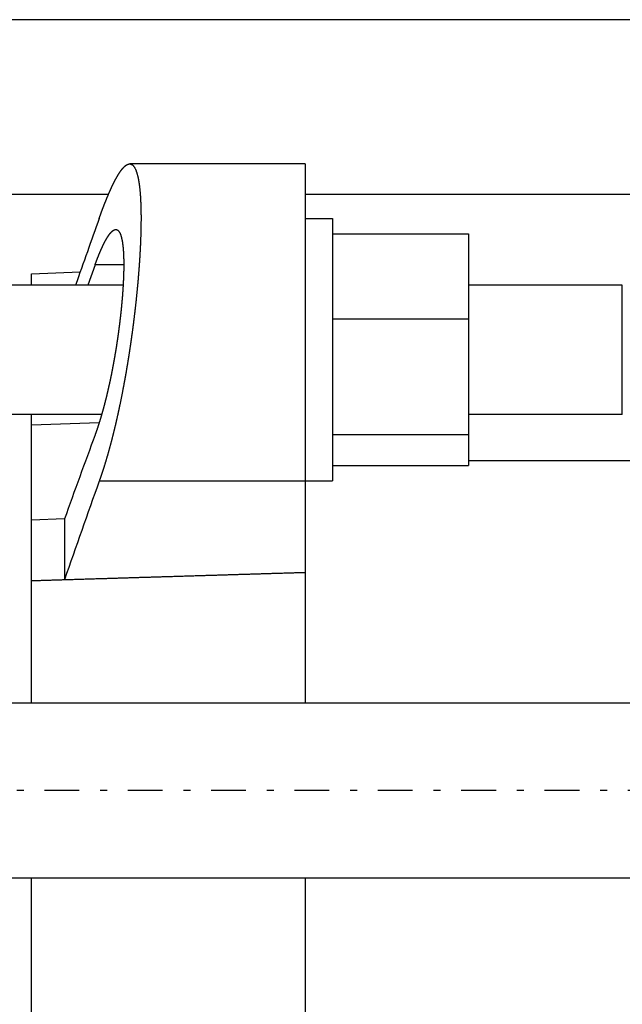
# Model space of a CAD drawing. Header units: millimetres. Extents: x 33 to 558, y 116 to 290.
# Tile 8 of 14: x 366 to 421, y 184 to 274. Entities that reach past the tile are written whole.
import ezdxf

# ---------------------------------------------------------------- set-up
doc = ezdxf.new("R2010")
doc.units = ezdxf.units.MM
doc.header["$MEASUREMENT"] = 0
doc.linetypes.add('DASH-DOT', pattern=[7.62, 3.175, -1.905, 0.635, -1.905])
doc.layers.add('16', color=7, linetype='Continuous')
doc.layers.add('4', color=7, linetype='Continuous')

msp = doc.modelspace()

# ---------------------------------------------------------------- linework, layer by layer
at = {"color": 7, "linetype": 'Continuous', "lineweight": 30}
for p, q in [((457.58, 273.827), (330.68, 273.827)), ((374.151, 257.827), (330.68, 257.827)), ((457.58, 257.827), (392.13, 257.827)), ((367.13, 249.552), (367.13, 250.577)), ((375.493, 249.552), (312.13, 249.552)), ((421.13, 249.552), (407.08, 249.552)), ((421.13, 237.712), (421.13, 249.552)), ((373.532, 237.712), (312.13, 237.712)), ((421.13, 237.712), (407.08, 237.712)), ((392.13, 223.236), (392.13, 211.327)), ((367.13, 211.327), (367.13, 222.48)), ((330.68, 211.327), (457.58, 211.327)), ((330.68, 195.327), (457.58, 195.327)), ((367.13, 156.077), (367.13, 195.327)), ((392.13, 195.327), (392.13, 155.077))]:
    msp.add_line(p, q, dxfattribs=at)
at = {"layer": '16', "color": 7, "linetype": 'Continuous', "lineweight": 30}
for p, q in [((392.13, 260.632), (376.093, 260.632)), ((392.13, 260.632), (392.13, 223.236)), ((392.13, 255.632), (394.63, 255.632)), ((394.63, 255.632), (394.63, 231.633)), ((394.63, 254.228), (407.08, 254.228)), ((407.08, 254.228), (407.08, 233.036)), ((372.933, 251.41), (372.254, 249.552)), ((375.549, 251.41), (372.933, 251.41)), ((367.13, 250.577), (371.572, 250.755)), ((394.63, 246.471), (407.08, 246.471)), ((367.13, 222.48), (367.13, 237.712)), ((373.306, 236.956), (367.13, 236.738)), ((394.63, 235.876), (407.08, 235.876)), ((469.13, 233.477), (407.08, 233.477)), ((394.63, 233.036), (407.08, 233.036)), ((392.13, 231.611), (373.309, 231.611)), ((392.13, 231.632), (394.63, 231.632)), ((370.13, 228.151), (367.13, 228.042)), ((370.13, 228.151), (370.13, 222.593)), ((370.13, 222.593), (367.13, 222.48))]:
    msp.add_line(p, q, dxfattribs=at)
for centre, radius, start, end in [((1613.892, -187.044), 1317.205, 160.36128, 160.642797), ((2923.552, -696.634), 2715.731, 159.917947, 160.090895), ((1419.726, -142.364), 1111.237, 160.333792, 160.826816)]:
    msp.add_arc(centre, radius, start, end, dxfattribs=at)
for points, start_tangent, end_tangent in [([(373.309, 255.653), (373.319, 255.682), (373.329, 255.71), (373.34, 255.739), (373.35, 255.768), (373.36, 255.796), (373.37, 255.825), (373.381, 255.854), (373.391, 255.882), (373.401, 255.911), (373.412, 255.939), (373.422, 255.968), (373.433, 255.997), (373.443, 256.025), (373.454, 256.054), (373.464, 256.082), (373.474, 256.111), (373.485, 256.139), (373.495, 256.168), (373.506, 256.197), (373.517, 256.225), (373.527, 256.254), (373.538, 256.282), (373.548, 256.311), (373.559, 256.339), (373.57, 256.368), (373.58, 256.396), (373.591, 256.425), (373.602, 256.453), (373.612, 256.482), (373.623, 256.51), (373.634, 256.539), (373.645, 256.567), (373.655, 256.596), (373.666, 256.624), (373.677, 256.652), (373.688, 256.681), (373.699, 256.709), (373.71, 256.738), (373.721, 256.766), (373.732, 256.794), (373.743, 256.823), (373.754, 256.851), (373.765, 256.88), (373.776, 256.908), (373.787, 256.936), (373.798, 256.965), (373.809, 256.993), (373.82, 257.021), (373.831, 257.05), (373.842, 257.078), (373.854, 257.106), (373.865, 257.134), (373.876, 257.163), (373.887, 257.191), (373.899, 257.219), (373.91, 257.247), (373.921, 257.276), (373.933, 257.304), (373.944, 257.332), (373.955, 257.36), (373.967, 257.389), (373.978, 257.417), (373.99, 257.445), (374.001, 257.473), (374.013, 257.501), (374.025, 257.529), (374.036, 257.557), (374.048, 257.586), (374.06, 257.614), (374.071, 257.642), (374.083, 257.67), (374.095, 257.698), (374.107, 257.726), (374.118, 257.754), (374.13, 257.782), (374.142, 257.81), (374.154, 257.838), (374.166, 257.866), (374.178, 257.894), (374.19, 257.922), (374.202, 257.95), (374.214, 257.978), (374.226, 258.006), (374.238, 258.034), (374.251, 258.061), (374.263, 258.089), (374.275, 258.117), (374.287, 258.145), (374.3, 258.173), (374.312, 258.201), (374.325, 258.228), (374.337, 258.256), (374.349, 258.284), (374.362, 258.312), (374.375, 258.339), (374.387, 258.367), (374.4, 258.395), (374.413, 258.422), (374.425, 258.45), (374.438, 258.478), (374.451, 258.505), (374.464, 258.533), (374.477, 258.56), (374.49, 258.588), (374.503, 258.615), (374.516, 258.643), (374.529, 258.67), (374.542, 258.698), (374.555, 258.725), (374.569, 258.752), (374.582, 258.78), (374.595, 258.807), (374.609, 258.834), (374.622, 258.862), (374.636, 258.889), (374.649, 258.916), (374.663, 258.943), (374.677, 258.971), (374.691, 258.998), (374.705, 259.025), (374.718, 259.052), (374.732, 259.079), (374.747, 259.106), (374.761, 259.133), (374.775, 259.16), (374.789, 259.187), (374.803, 259.213), (374.818, 259.24), (374.832, 259.267), (374.847, 259.294), (374.862, 259.32), (374.876, 259.347), (374.891, 259.374), (374.906, 259.4), (374.921, 259.427), (374.936, 259.453), (374.951, 259.479), (374.966, 259.506), (374.982, 259.532), (374.997, 259.558), (375.013, 259.584), (375.028, 259.611), (375.044, 259.637), (375.06, 259.663), (375.076, 259.688), (375.092, 259.714), (375.109, 259.74), (375.125, 259.766), (375.141, 259.791), (375.158, 259.817), (375.175, 259.842), (375.192, 259.868), (375.209, 259.893), (375.226, 259.918), (375.243, 259.943), (375.261, 259.968), (375.278, 259.993), (375.296, 260.018), (375.314, 260.042), (375.332, 260.066), (375.351, 260.091), (375.37, 260.115), (375.388, 260.139), (375.407, 260.162), (375.427, 260.186), (375.446, 260.209), (375.466, 260.232), (375.486, 260.255), (375.507, 260.278), (375.527, 260.3), (375.548, 260.322), (375.57, 260.344), (375.591, 260.365), (375.613, 260.387), (375.636, 260.407), (375.658, 260.428), (375.681, 260.447), (375.705, 260.467), (375.729, 260.485), (375.753, 260.503), (375.779, 260.521), (375.804, 260.537), (375.831, 260.553), (375.858, 260.568), (375.885, 260.581), (375.914, 260.594), (375.943, 260.605), (375.972, 260.614), (376.002, 260.621), (376.032, 260.627), (376.062, 260.63), (376.093, 260.632)], (0.041751, 0.11708), (0.125187, 0.004034)), ([(376.093, 260.632), (376.169, 260.615), (376.243, 260.59), (376.312, 260.557), (376.374, 260.515), (376.429, 260.464), (376.478, 260.403), (376.521, 260.336), (376.561, 260.268), (376.598, 260.201), (376.631, 260.13), (376.66, 260.058), (376.688, 259.986), (376.714, 259.913), (376.738, 259.84), (376.761, 259.765), (376.782, 259.691), (376.802, 259.616), (376.821, 259.541), (376.838, 259.465), (376.855, 259.39), (376.871, 259.314), (376.885, 259.238), (376.899, 259.162), (376.913, 259.086), (376.926, 259.009), (376.938, 258.933), (376.949, 258.856), (376.96, 258.779), (376.971, 258.703), (376.981, 258.626), (376.99, 258.549), (376.999, 258.472), (377.008, 258.395), (377.016, 258.318), (377.023, 258.241), (377.031, 258.164), (377.038, 258.087), (377.044, 258.01), (377.051, 257.933), (377.057, 257.855), (377.062, 257.778), (377.068, 257.701), (377.073, 257.624), (377.078, 257.546), (377.082, 257.469), (377.087, 257.392), (377.091, 257.315), (377.095, 257.237), (377.098, 257.16), (377.102, 257.083), (377.105, 257.005), (377.108, 256.928), (377.11, 256.85), (377.113, 256.773), (377.115, 256.696), (377.117, 256.618), (377.119, 256.541), (377.121, 256.463), (377.123, 256.386), (377.124, 256.309), (377.125, 256.231), (377.126, 256.154), (377.127, 256.076), (377.128, 255.999), (377.129, 255.922), (377.129, 255.844), (377.13, 255.767), (377.13, 255.689), (377.13, 255.612), (377.13, 255.534), (377.129, 255.457), (377.129, 255.38), (377.128, 255.302), (377.128, 255.225), (377.127, 255.147), (377.126, 255.07), (377.125, 254.992), (377.124, 254.915), (377.122, 254.838), (377.121, 254.76), (377.119, 254.683), (377.118, 254.605), (377.116, 254.528), (377.114, 254.45), (377.112, 254.373), (377.11, 254.296), (377.108, 254.218), (377.105, 254.141), (377.103, 254.063), (377.1, 253.986), (377.098, 253.909), (377.095, 253.831), (377.092, 253.754), (377.089, 253.677), (377.086, 253.599), (377.083, 253.522), (377.08, 253.444), (377.077, 253.367), (377.073, 253.29), (377.07, 253.212), (377.066, 253.135), (377.062, 253.058), (377.059, 252.98), (377.055, 252.903), (377.051, 252.826), (377.047, 252.748), (377.043, 252.671), (377.039, 252.594), (377.034, 252.516), (377.03, 252.439), (377.025, 252.362), (377.021, 252.285), (377.016, 252.207), (377.012, 252.13), (377.007, 252.053), (377.002, 251.975), (376.997, 251.898), (376.992, 251.821), (376.987, 251.744), (376.982, 251.666), (376.977, 251.589), (376.972, 251.512), (376.966, 251.435), (376.961, 251.357), (376.955, 251.28), (376.95, 251.203), (376.944, 251.126), (376.938, 251.049), (376.932, 250.971), (376.927, 250.894), (376.921, 250.817), (376.915, 250.74), (376.909, 250.663), (376.902, 250.585), (376.896, 250.508), (376.89, 250.431), (376.884, 250.354), (376.877, 250.277), (376.871, 250.199), (376.864, 250.122), (376.858, 250.045), (376.851, 249.968), (376.844, 249.891), (376.837, 249.814), (376.83, 249.737), (376.824, 249.66), (376.817, 249.582), (376.809, 249.505), (376.802, 249.428), (376.795, 249.351), (376.788, 249.274), (376.781, 249.197), (376.773, 249.12), (376.766, 249.043), (376.758, 248.966), (376.751, 248.889), (376.743, 248.812), (376.735, 248.735), (376.728, 248.658), (376.72, 248.581), (376.712, 248.504), (376.704, 248.427), (376.696, 248.35), (376.688, 248.273), (376.68, 248.196), (376.672, 248.119), (376.663, 248.042), (376.655, 247.965), (376.647, 247.888), (376.638, 247.811), (376.63, 247.734), (376.621, 247.657), (376.613, 247.58), (376.604, 247.503), (376.595, 247.426), (376.586, 247.349), (376.578, 247.272), (376.569, 247.195), (376.56, 247.118), (376.551, 247.041), (376.542, 246.964), (376.533, 246.888), (376.523, 246.811), (376.514, 246.734), (376.505, 246.657), (376.496, 246.58), (376.486, 246.503), (376.477, 246.426), (376.467, 246.349), (376.458, 246.273), (376.448, 246.196), (376.438, 246.119), (376.428, 246.042), (376.419, 245.965), (376.409, 245.889), (376.399, 245.812), (376.389, 245.735), (376.379, 245.658), (376.369, 245.581), (376.359, 245.505), (376.348, 245.428), (376.338, 245.351), (376.328, 245.275), (376.317, 245.198), (376.307, 245.121), (376.296, 245.044), (376.286, 244.968), (376.275, 244.891), (376.265, 244.814), (376.254, 244.738), (376.243, 244.661), (376.232, 244.584), (376.221, 244.508), (376.21, 244.431), (376.199, 244.354), (376.188, 244.278), (376.177, 244.201), (376.166, 244.124), (376.155, 244.048), (376.143, 243.971), (376.132, 243.895), (376.121, 243.818), (376.109, 243.741), (376.098, 243.665), (376.086, 243.588), (376.074, 243.512), (376.063, 243.435), (376.051, 243.359), (376.039, 243.282), (376.027, 243.206), (376.015, 243.129), (376.003, 243.053), (375.991, 242.976), (375.979, 242.9), (375.967, 242.823), (375.955, 242.747), (375.942, 242.67), (375.93, 242.594), (375.918, 242.518), (375.905, 242.441), (375.893, 242.365), (375.88, 242.288), (375.867, 242.212), (375.855, 242.136), (375.842, 242.059), (375.829, 241.983), (375.816, 241.907), (375.803, 241.83), (375.79, 241.754), (375.777, 241.678), (375.764, 241.601), (375.751, 241.525), (375.737, 241.449), (375.724, 241.372), (375.711, 241.296), (375.697, 241.22), (375.684, 241.144), (375.67, 241.067), (375.656, 240.991), (375.643, 240.915), (375.629, 240.839), (375.615, 240.763), (375.601, 240.687), (375.587, 240.61), (375.573, 240.534), (375.559, 240.458), (375.545, 240.382), (375.531, 240.306), (375.516, 240.23), (375.502, 240.154), (375.488, 240.078), (375.473, 240.001), (375.459, 239.925), (375.444, 239.849), (375.429, 239.773), (375.415, 239.697), (375.4, 239.621), (375.385, 239.545), (375.37, 239.469), (375.355, 239.393), (375.34, 239.317), (375.325, 239.241), (375.31, 239.165), (375.294, 239.09), (375.279, 239.014), (375.264, 238.938), (375.248, 238.862), (375.233, 238.786), (375.217, 238.71), (375.201, 238.634), (375.185, 238.559), (375.17, 238.483), (375.154, 238.407), (375.138, 238.331), (375.121, 238.255), (375.105, 238.18), (375.089, 238.104), (375.073, 238.028), (375.056, 237.953), (375.04, 237.877), (375.023, 237.801), (375.007, 237.726), (374.99, 237.65), (374.973, 237.574), (374.956, 237.499), (374.939, 237.423), (374.922, 237.348), (374.905, 237.272), (374.888, 237.197), (374.871, 237.121), (374.853, 237.046), (374.836, 236.97), (374.818, 236.895), (374.801, 236.819), (374.783, 236.744), (374.765, 236.669), (374.747, 236.593), (374.729, 236.518), (374.711, 236.443), (374.693, 236.368), (374.675, 236.292), (374.657, 236.217), (374.638, 236.142), (374.62, 236.067), (374.601, 235.991), (374.582, 235.916), (374.564, 235.841), (374.545, 235.766), (374.526, 235.691), (374.507, 235.616), (374.488, 235.541), (374.468, 235.466), (374.449, 235.391), (374.43, 235.316), (374.41, 235.241), (374.391, 235.166), (374.371, 235.091), (374.351, 235.016), (374.331, 234.942), (374.311, 234.867), (374.291, 234.792), (374.271, 234.717), (374.25, 234.643), (374.23, 234.568), (374.209, 234.493), (374.189, 234.419), (374.168, 234.344), (374.147, 234.269), (374.126, 234.195), (374.105, 234.12), (374.084, 234.046), (374.062, 233.972), (374.041, 233.897), (374.019, 233.823), (373.998, 233.748), (373.976, 233.674), (373.954, 233.6), (373.932, 233.526), (373.91, 233.452), (373.887, 233.377), (373.865, 233.303), (373.842, 233.229), (373.82, 233.155), (373.797, 233.081), (373.774, 233.007), (373.751, 232.933), (373.727, 232.859), (373.704, 232.786), (373.68, 232.712), (373.657, 232.638), (373.633, 232.564), (373.609, 232.491), (373.585, 232.417), (373.561, 232.344), (373.536, 232.27), (373.511, 232.197), (373.487, 232.123), (373.462, 232.05), (373.437, 231.977), (373.411, 231.904), (373.386, 231.831), (373.36, 231.757), (373.335, 231.684), (373.309, 231.611)], (0.312493, -0.049986), (-0.105085, -0.294798)), ([(374.825, 254.632), (374.88, 254.621), (374.932, 254.604), (374.981, 254.581), (375.026, 254.552), (375.066, 254.517), (375.101, 254.474), (375.132, 254.428), (375.161, 254.38), (375.188, 254.333), (375.212, 254.283), (375.233, 254.233), (375.253, 254.181), (375.272, 254.13), (375.29, 254.078), (375.306, 254.026), (375.321, 253.973), (375.335, 253.92), (375.348, 253.867), (375.361, 253.813), (375.373, 253.76), (375.384, 253.706), (375.394, 253.652), (375.404, 253.598), (375.414, 253.544), (375.423, 253.49), (375.431, 253.436), (375.439, 253.382), (375.447, 253.328), (375.454, 253.273), (375.461, 253.219), (375.467, 253.165), (375.473, 253.11), (375.479, 253.056), (375.484, 253.001), (375.49, 252.947), (375.495, 252.892), (375.499, 252.837), (375.504, 252.783), (375.508, 252.728), (375.512, 252.673), (375.515, 252.619), (375.519, 252.564), (375.522, 252.509), (375.525, 252.455), (375.528, 252.4), (375.531, 252.345), (375.533, 252.29), (375.535, 252.236), (375.537, 252.181), (375.539, 252.126), (375.541, 252.071), (375.543, 252.017), (375.544, 251.962), (375.545, 251.907), (375.547, 251.852), (375.547, 251.797), (375.548, 251.743), (375.549, 251.688), (375.55, 251.633), (375.55, 251.578), (375.55, 251.523), (375.551, 251.468), (375.551, 251.414), (375.551, 251.359), (375.55, 251.304), (375.55, 251.249), (375.55, 251.194), (375.549, 251.14), (375.549, 251.085), (375.548, 251.03), (375.547, 250.975), (375.546, 250.92), (375.545, 250.866), (375.544, 250.811), (375.543, 250.756), (375.541, 250.701), (375.54, 250.646), (375.538, 250.592), (375.537, 250.537), (375.535, 250.482), (375.533, 250.427), (375.531, 250.373), (375.529, 250.318), (375.527, 250.263), (375.525, 250.208), (375.523, 250.154), (375.521, 250.099), (375.518, 250.044), (375.516, 249.989), (375.513, 249.935), (375.511, 249.88), (375.508, 249.825), (375.505, 249.77), (375.503, 249.716), (375.5, 249.661), (375.497, 249.606), (375.494, 249.551), (375.49, 249.497), (375.487, 249.442), (375.484, 249.387), (375.481, 249.333), (375.477, 249.278), (375.474, 249.223), (375.47, 249.169), (375.467, 249.114), (375.463, 249.059), (375.459, 249.004), (375.455, 248.95), (375.451, 248.895), (375.448, 248.84), (375.444, 248.786), (375.439, 248.731), (375.435, 248.677), (375.431, 248.622), (375.427, 248.567), (375.423, 248.513), (375.418, 248.458), (375.414, 248.403), (375.409, 248.349), (375.405, 248.294), (375.4, 248.239), (375.396, 248.185), (375.391, 248.13), (375.386, 248.076), (375.381, 248.021), (375.376, 247.967), (375.371, 247.912), (375.366, 247.857), (375.361, 247.803), (375.356, 247.748), (375.351, 247.694), (375.346, 247.639), (375.341, 247.585), (375.335, 247.53), (375.33, 247.475), (375.324, 247.421), (375.319, 247.366), (375.313, 247.312), (375.308, 247.257), (375.302, 247.203), (375.297, 247.148), (375.291, 247.094), (375.285, 247.039), (375.279, 246.985), (375.273, 246.93), (375.267, 246.876), (375.261, 246.821), (375.255, 246.767), (375.249, 246.713), (375.243, 246.658), (375.237, 246.604), (375.231, 246.549), (375.224, 246.495), (375.218, 246.44), (375.212, 246.386), (375.205, 246.331), (375.199, 246.277), (375.192, 246.223), (375.186, 246.168), (375.179, 246.114), (375.172, 246.059), (375.166, 246.005), (375.159, 245.951), (375.152, 245.896), (375.145, 245.842), (375.138, 245.788), (375.131, 245.733), (375.124, 245.679), (375.117, 245.624), (375.11, 245.57), (375.103, 245.516), (375.096, 245.461), (375.088, 245.407), (375.081, 245.353), (375.074, 245.299), (375.066, 245.244), (375.059, 245.19), (375.051, 245.136), (375.044, 245.081), (375.036, 245.027), (375.029, 244.973), (375.021, 244.919), (375.013, 244.864), (375.005, 244.81), (374.998, 244.756), (374.99, 244.702), (374.982, 244.647), (374.974, 244.593), (374.966, 244.539), (374.958, 244.485), (374.95, 244.43), (374.942, 244.376), (374.934, 244.322), (374.925, 244.268), (374.917, 244.214), (374.909, 244.16), (374.9, 244.105), (374.892, 244.051), (374.883, 243.997), (374.875, 243.943), (374.866, 243.889), (374.858, 243.835), (374.849, 243.781), (374.841, 243.726), (374.832, 243.672), (374.823, 243.618), (374.814, 243.564), (374.805, 243.51), (374.796, 243.456), (374.787, 243.402), (374.778, 243.348), (374.769, 243.294), (374.76, 243.24), (374.751, 243.186), (374.742, 243.132), (374.733, 243.078), (374.723, 243.024), (374.714, 242.97), (374.705, 242.916), (374.695, 242.862), (374.686, 242.808), (374.676, 242.754), (374.666, 242.7), (374.657, 242.646), (374.647, 242.592), (374.637, 242.538), (374.628, 242.484), (374.618, 242.43), (374.608, 242.376), (374.598, 242.322), (374.588, 242.269), (374.578, 242.215), (374.568, 242.161), (374.558, 242.107), (374.548, 242.053), (374.537, 241.999), (374.527, 241.945), (374.517, 241.892), (374.507, 241.838), (374.496, 241.784), (374.486, 241.73), (374.475, 241.676), (374.465, 241.623), (374.454, 241.569), (374.443, 241.515), (374.433, 241.461), (374.422, 241.408), (374.411, 241.354), (374.4, 241.3), (374.389, 241.246), (374.378, 241.193), (374.367, 241.139), (374.356, 241.085), (374.345, 241.032), (374.334, 240.978), (374.323, 240.924), (374.311, 240.871), (374.3, 240.817), (374.289, 240.763), (374.277, 240.71), (374.266, 240.656), (374.254, 240.603), (374.243, 240.549), (374.231, 240.496), (374.219, 240.442), (374.208, 240.388), (374.196, 240.335), (374.184, 240.281), (374.172, 240.228), (374.16, 240.174), (374.148, 240.121), (374.136, 240.068), (374.123, 240.014), (374.111, 239.961), (374.099, 239.907), (374.087, 239.854), (374.074, 239.8), (374.062, 239.747), (374.049, 239.694), (374.037, 239.64), (374.024, 239.587), (374.011, 239.534), (373.998, 239.48), (373.986, 239.427), (373.973, 239.374), (373.96, 239.321), (373.947, 239.267), (373.933, 239.214), (373.92, 239.161), (373.907, 239.108), (373.894, 239.055), (373.88, 239.001), (373.867, 238.948), (373.853, 238.895), (373.84, 238.842), (373.826, 238.789), (373.813, 238.736), (373.799, 238.683), (373.785, 238.63), (373.771, 238.577), (373.757, 238.524), (373.743, 238.471), (373.729, 238.418), (373.715, 238.365), (373.7, 238.312), (373.686, 238.259), (373.672, 238.206), (373.657, 238.153), (373.643, 238.101), (373.628, 238.048), (373.613, 237.995), (373.599, 237.942), (373.584, 237.889), (373.569, 237.837), (373.554, 237.784), (373.539, 237.731), (373.523, 237.679), (373.508, 237.626), (373.493, 237.573), (373.477, 237.521), (373.462, 237.468), (373.446, 237.416), (373.431, 237.363), (373.415, 237.311), (373.399, 237.258), (373.383, 237.206), (373.367, 237.153), (373.351, 237.101), (373.335, 237.049), (373.318, 236.996), (373.302, 236.944), (373.285, 236.892), (373.269, 236.84), (373.252, 236.787), (373.235, 236.735), (373.218, 236.683), (373.201, 236.631), (373.184, 236.579), (373.167, 236.527), (373.15, 236.475), (373.132, 236.423), (373.115, 236.371), (373.097, 236.319), (373.079, 236.267), (373.061, 236.216), (373.043, 236.164), (373.025, 236.112), (373.007, 236.06), (372.989, 236.009), (372.97, 235.957), (372.951, 235.906), (372.933, 235.854)], (0.221947, -0.032283), (-0.076068, -0.208274)), ([(372.933, 251.41), (372.94, 251.429), (372.946, 251.448), (372.953, 251.467), (372.96, 251.485), (372.967, 251.504), (372.974, 251.523), (372.981, 251.542), (372.988, 251.56), (372.995, 251.579), (373.002, 251.598), (373.009, 251.616), (373.016, 251.635), (373.023, 251.654), (373.03, 251.673), (373.037, 251.691), (373.044, 251.71), (373.051, 251.729), (373.058, 251.747), (373.065, 251.766), (373.072, 251.785), (373.079, 251.803), (373.086, 251.822), (373.094, 251.841), (373.101, 251.859), (373.108, 251.878), (373.115, 251.896), (373.122, 251.915), (373.13, 251.934), (373.137, 251.952), (373.144, 251.971), (373.151, 251.99), (373.159, 252.008), (373.166, 252.027), (373.173, 252.045), (373.18, 252.064), (373.188, 252.082), (373.195, 252.101), (373.202, 252.12), (373.21, 252.138), (373.217, 252.157), (373.225, 252.175), (373.232, 252.194), (373.24, 252.212), (373.247, 252.231), (373.254, 252.249), (373.262, 252.268), (373.269, 252.286), (373.277, 252.305), (373.285, 252.323), (373.292, 252.342), (373.3, 252.36), (373.307, 252.379), (373.315, 252.397), (373.323, 252.416), (373.33, 252.434), (373.338, 252.453), (373.346, 252.471), (373.353, 252.489), (373.361, 252.508), (373.369, 252.526), (373.377, 252.545), (373.384, 252.563), (373.392, 252.581), (373.4, 252.6), (373.408, 252.618), (373.416, 252.636), (373.424, 252.655), (373.431, 252.673), (373.439, 252.691), (373.447, 252.71), (373.455, 252.728), (373.463, 252.746), (373.471, 252.765), (373.479, 252.783), (373.487, 252.801), (373.496, 252.819), (373.504, 252.838), (373.512, 252.856), (373.52, 252.874), (373.528, 252.892), (373.536, 252.911), (373.545, 252.929), (373.553, 252.947), (373.561, 252.965), (373.569, 252.983), (373.578, 253.001), (373.586, 253.019), (373.595, 253.038), (373.603, 253.056), (373.611, 253.074), (373.62, 253.092), (373.628, 253.11), (373.637, 253.128), (373.645, 253.146), (373.654, 253.164), (373.663, 253.182), (373.671, 253.2), (373.68, 253.218), (373.689, 253.236), (373.697, 253.254), (373.706, 253.272), (373.715, 253.29), (373.724, 253.308), (373.733, 253.326), (373.742, 253.344), (373.751, 253.361), (373.76, 253.379), (373.769, 253.397), (373.778, 253.415), (373.787, 253.433), (373.796, 253.45), (373.805, 253.468), (373.814, 253.486), (373.823, 253.504), (373.833, 253.521), (373.842, 253.539), (373.851, 253.557), (373.861, 253.574), (373.87, 253.592), (373.88, 253.609), (373.889, 253.627), (373.899, 253.644), (373.909, 253.662), (373.918, 253.679), (373.928, 253.697), (373.938, 253.714), (373.948, 253.732), (373.958, 253.749), (373.967, 253.766), (373.977, 253.783), (373.988, 253.801), (373.998, 253.818), (374.008, 253.835), (374.018, 253.852), (374.028, 253.869), (374.039, 253.886), (374.049, 253.903), (374.06, 253.92), (374.07, 253.937), (374.081, 253.954), (374.091, 253.971), (374.102, 253.988), (374.113, 254.005), (374.124, 254.021), (374.135, 254.038), (374.146, 254.055), (374.157, 254.071), (374.169, 254.088), (374.18, 254.104), (374.191, 254.121), (374.203, 254.137), (374.215, 254.153), (374.226, 254.169), (374.238, 254.186), (374.25, 254.202), (374.262, 254.218), (374.274, 254.233), (374.286, 254.249), (374.299, 254.265), (374.311, 254.28), (374.324, 254.296), (374.337, 254.311), (374.35, 254.326), (374.363, 254.342), (374.376, 254.356), (374.39, 254.371), (374.403, 254.386), (374.417, 254.4), (374.431, 254.415), (374.445, 254.429), (374.46, 254.443), (374.474, 254.456), (374.489, 254.47), (374.504, 254.483), (374.519, 254.496), (374.535, 254.508), (374.551, 254.521), (374.567, 254.532), (374.583, 254.544), (374.6, 254.555), (374.617, 254.566), (374.634, 254.576), (374.652, 254.585), (374.67, 254.594), (374.688, 254.602), (374.707, 254.61), (374.727, 254.616), (374.746, 254.622), (374.766, 254.626), (374.785, 254.629), (374.805, 254.631), (374.825, 254.632)], (0.027992, 0.07661), (0.082089, 0.00206)), ([(392.13, 223.236), (391.739, 223.225), (391.348, 223.213), (390.958, 223.201), (390.567, 223.189), (390.176, 223.177), (389.786, 223.166), (389.395, 223.154), (389.005, 223.142), (388.614, 223.13), (388.223, 223.118), (387.833, 223.107), (387.442, 223.095), (387.051, 223.083), (386.661, 223.071), (386.27, 223.059), (385.88, 223.048), (385.489, 223.036), (385.098, 223.024), (384.708, 223.012), (384.317, 223), (383.926, 222.988), (383.536, 222.977), (383.145, 222.965), (382.755, 222.953), (382.364, 222.941), (381.973, 222.929), (381.583, 222.918), (381.192, 222.906), (380.801, 222.894), (380.411, 222.882), (380.02, 222.87), (379.63, 222.858), (379.239, 222.847), (378.848, 222.835), (378.458, 222.823), (378.067, 222.811), (377.676, 222.799), (377.286, 222.787), (376.895, 222.776), (376.505, 222.764), (376.114, 222.752), (375.723, 222.74), (375.333, 222.728), (374.942, 222.717), (374.551, 222.705), (374.161, 222.693), (373.77, 222.681), (373.38, 222.669), (372.989, 222.657), (372.598, 222.646), (372.208, 222.634), (371.817, 222.622), (371.426, 222.61), (371.036, 222.598), (370.645, 222.586), (370.255, 222.575), (369.864, 222.563), (369.473, 222.551), (369.083, 222.539), (368.692, 222.527), (368.301, 222.515), (367.911, 222.503), (367.52, 222.492), (367.13, 222.48)], (-1.666669, -0.05037), (-1.666664, -0.050524))]:
    msp.add_spline(points, degree=3, dxfattribs=dict(at, start_tangent=start_tangent, end_tangent=end_tangent))
at = {"layer": '4', "color": 7, "linetype": 'DASH-DOT', "lineweight": 30}
msp.add_line((231.149, 203.327), (558.477, 203.327), dxfattribs=at)

doc.saveas('drawing.dxf')
